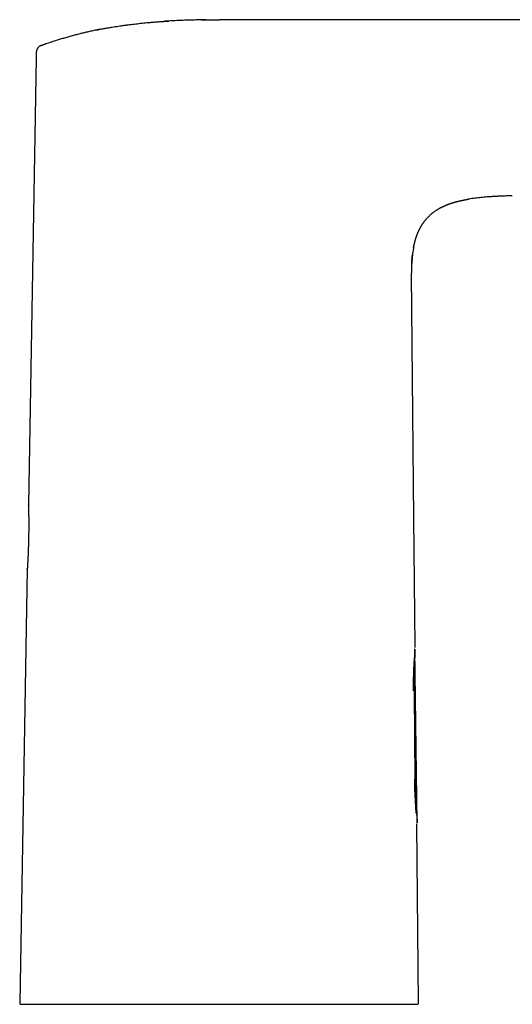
# Model space of a CAD drawing. Header units: millimetres. Extents: x 8 to 616, y 12 to 442.
# Tile 33 of 34: x 452 to 520, y 307 to 442. Entities that reach past the tile are written whole.
import ezdxf

# ---------------------------------------------------------------- set-up
doc = ezdxf.new("R2010")
doc.units = ezdxf.units.MM

msp = doc.modelspace()

# ---------------------------------------------------------------- linework, layer by layer
at = {"color": 7, "linetype": 'Continuous', "lineweight": 30}
for p, q in [((589.73, 442.08), (479.73, 442.08)), ((454.71, 437.63), (454.7, 436.89)), ((455.39, 438.56), (455.39, 438.56)), ((454.7, 436.89), (453.63, 375.75)), ((505.96, 407.28), (505.96, 407.28)), ((506.29, 373.95), (505.96, 407.28)), ((453.63, 375.75), (453.63, 375.75)), ((506.46, 356.43), (506.29, 373.95)), ((453.48, 366.99), (452.44, 307.69)), ((453.48, 366.99), (453.48, 367)), ((506.75, 332.27), (506.44, 356.06)), ((506.46, 356.43), (506.46, 356.43)), ((506.46, 356.43), (506.46, 356.43)), ((506.25, 350.32), (506.25, 350.32)), ((506.31, 350.2), (506.43, 338.12)), ((506.75, 332.27), (506.68, 332.31)), ((506.69, 332.01), (506.69, 332.01)), ((506.93, 307.69), (506.69, 332)), ((506.75, 332.32), (506.75, 332.27)), ((452.44, 307.69), (452.44, 307.68)), ((452.63, 307.48), (452.64, 307.48))]:
    msp.add_line(p, q, dxfattribs=at)
at = {"color": 7, "linetype": 'Continuous', "lineweight": 30, "flags": 128}
for points in [[(506.46, 356.41), (506.46, 356.42), (506.46, 356.43)], [(506.69, 332), (506.69, 332.02), (506.69, 332.02)]]:
    msp.add_lwpolyline(points, dxfattribs=at)
at = {"color": 7, "linetype": 'Continuous', "lineweight": 30}
msp.add_arc((506.73, 307.68), 0.2, 270, 0.5563, dxfattribs=at)
for points, knots in [([(463.52, 440.79), (463.56, 440.8), (463.77, 440.84), (464.13, 440.91), (464.61, 440.99), (465.07, 441.07), (465.5, 441.14), (465.91, 441.2), (466.27, 441.25), (466.58, 441.3), (466.77, 441.32), (466.89, 441.34), (466.94, 441.35), (466.99, 441.35), (467.04, 441.36), (467.09, 441.37), (467.14, 441.37), (467.19, 441.38), (467.37, 441.4), (467.66, 441.44), (468.09, 441.49), (468.52, 441.54), (468.96, 441.59), (469.41, 441.63), (469.86, 441.68), (470.33, 441.72), (470.81, 441.76), (471.3, 441.8), (471.67, 441.82), (471.93, 441.84), (472.06, 441.85), (472.2, 441.86), (472.33, 441.87), (472.46, 441.88), (472.6, 441.88), (472.72, 441.89), (472.8, 441.9), (472.82, 441.9)], [0, 0, 0, 0, 0.013093, 0.066108, 0.118365, 0.169864, 0.214557, 0.258666, 0.302191, 0.330598, 0.358751, 0.364251, 0.369741, 0.375222, 0.380693, 0.386154, 0.391605, 0.397046, 0.402478, 0.447302, 0.492924, 0.539346, 0.58657, 0.634596, 0.683426, 0.733061, 0.78486, 0.83751, 0.891014, 0.905281, 0.919608, 0.933994, 0.948408, 0.960524, 0.976925, 0.99393, 1, 1, 1, 1]), ([(477.88, 442.07), (477.66, 442.07), (477.14, 442.06), (476.33, 442.04), (475.45, 442.02), (474.57, 441.98), (473.7, 441.95), (472.93, 441.9), (472.45, 441.87), (472.26, 441.86)], [0, 0, 0, 0, 0.120439, 0.276552, 0.432625, 0.588639, 0.744578, 0.900425, 1, 1, 1, 1]), ([(477.23, 442.06), (477.3, 442.06), (477.47, 442.07), (477.75, 442.07), (478.1, 442.07), (478.48, 442.08), (478.89, 442.08), (479.31, 442.08), (479.59, 442.08), (479.73, 442.08)], [0, 0, 0, 0, 0.074905, 0.204335, 0.336692, 0.496438, 0.660242, 0.828098, 1, 1, 1, 1]), ([(463.52, 440.79), (463.51, 440.79), (463.3, 440.75), (462.89, 440.66), (462.29, 440.54), (461.69, 440.4), (461.1, 440.26), (460.5, 440.11), (459.91, 439.96), (459.31, 439.79), (458.72, 439.62), (458.13, 439.45), (457.48, 439.25), (456.78, 439.02), (456.06, 438.79), (455.6, 438.63), (455.39, 438.56)], [0, 0, 0, 0, 0.0037711, 0.0764756, 0.1491888, 0.2219179, 0.2946696, 0.3674507, 0.4402657, 0.5131163, 0.5860028, 0.6589237, 0.7318762, 0.8274482, 0.923047, 1, 1, 1, 1]), ([(463, 440.69), (463.05, 440.7), (463.13, 440.71), (463.21, 440.73), (463.24, 440.73)], [0, 0, 0, 0, 0.630105, 1, 1, 1, 1]), ([(455.4, 438.56), (455.38, 438.56), (455.33, 438.54), (455.26, 438.51), (455.19, 438.47), (455.13, 438.43), (455.06, 438.38), (455.01, 438.33), (454.95, 438.27), (454.9, 438.2), (454.86, 438.14), (454.82, 438.07), (454.78, 437.99), (454.76, 437.92), (454.74, 437.84), (454.72, 437.77), (454.71, 437.7), (454.71, 437.65), (454.71, 437.63)], [0, 0, 0, 0, 0.059842, 0.120946, 0.183181, 0.246389, 0.310397, 0.375016, 0.440046, 0.505281, 0.570508, 0.635516, 0.700098, 0.764056, 0.827201, 0.889361, 0.95038, 1, 1, 1, 1]), ([(455.39, 438.56), (455.51, 438.6), (455.7, 438.67), (455.89, 438.73), (455.96, 438.75)], [0, 0, 0, 0, 0.653892, 1, 1, 1, 1]), ([(506.25, 410.94), (506.25, 410.95), (506.25, 410.97), (506.26, 411), (506.27, 411.03), (506.27, 411.06), (506.28, 411.08), (506.28, 411.1), (506.28, 411.12), (506.29, 411.14), (506.29, 411.15), (506.29, 411.17), (506.3, 411.18), (506.3, 411.19), (506.3, 411.21), (506.31, 411.22), (506.31, 411.24), (506.32, 411.27), (506.32, 411.31), (506.33, 411.35), (506.35, 411.41), (506.36, 411.47), (506.38, 411.53), (506.39, 411.59), (506.41, 411.65), (506.42, 411.7), (506.43, 411.75), (506.45, 411.8), (506.46, 411.85), (506.48, 411.9), (506.49, 411.95), (506.5, 411.99), (506.51, 412.02), (506.52, 412.06), (506.53, 412.09), (506.54, 412.13), (506.55, 412.16), (506.56, 412.18), (506.56, 412.2), (506.57, 412.21), (506.57, 412.23), (506.58, 412.25), (506.59, 412.28), (506.6, 412.31), (506.61, 412.35), (506.63, 412.4), (506.65, 412.46), (506.68, 412.53), (506.7, 412.6), (506.73, 412.67), (506.75, 412.73), (506.76, 412.77), (506.78, 412.8), (506.79, 412.83), (506.8, 412.86), (506.81, 412.88), (506.82, 412.91), (506.83, 412.93), (506.83, 412.94), (506.84, 412.96), (506.85, 412.97), (506.86, 412.99), (506.87, 413.02), (506.88, 413.05), (506.9, 413.09), (506.92, 413.13), (506.93, 413.17), (506.95, 413.21), (506.98, 413.26), (507.01, 413.32), (507.04, 413.39), (507.07, 413.46), (507.11, 413.52), (507.14, 413.58), (507.17, 413.64), (507.19, 413.69), (507.22, 413.73), (507.23, 413.76), (507.25, 413.78), (507.26, 413.79), (507.27, 413.81), (507.28, 413.84), (507.3, 413.87), (507.32, 413.91), (507.35, 413.95), (507.38, 414), (507.41, 414.06), (507.46, 414.13), (507.51, 414.2), (507.56, 414.28), (507.62, 414.36), (507.68, 414.44), (507.75, 414.53), (507.82, 414.63), (507.9, 414.72), (507.98, 414.82), (508.07, 414.92), (508.17, 415.03), (508.27, 415.13), (508.37, 415.24), (508.48, 415.34), (508.59, 415.44), (508.69, 415.53), (508.8, 415.62), (508.91, 415.71), (509.04, 415.8), (509.17, 415.9), (509.3, 415.99), (509.43, 416.07), (509.55, 416.15), (509.67, 416.22), (509.76, 416.28), (509.85, 416.32), (509.93, 416.37), (510.01, 416.41), (510.08, 416.45), (510.14, 416.48), (510.2, 416.51), (510.24, 416.53), (510.27, 416.54), (510.29, 416.55), (510.3, 416.56), (510.32, 416.56), (510.33, 416.57), (510.34, 416.57), (510.35, 416.58), (510.37, 416.59), (510.39, 416.6), (510.42, 416.61), (510.45, 416.62), (510.48, 416.64), (510.52, 416.66), (510.58, 416.68), (510.64, 416.71), (510.72, 416.74), (510.8, 416.77), (510.87, 416.8), (510.94, 416.83), (511.02, 416.86), (511.1, 416.89), (511.17, 416.92), (511.24, 416.94), (511.28, 416.95), (511.31, 416.96), (511.33, 416.97), (511.35, 416.98), (511.38, 416.99), (511.41, 417), (511.45, 417.01), (511.5, 417.03), (511.56, 417.05), (511.62, 417.07), (511.69, 417.09), (511.75, 417.11), (511.81, 417.12), (511.88, 417.14), (511.95, 417.16), (512.02, 417.18), (512.1, 417.2), (512.17, 417.22), (512.24, 417.24), (512.31, 417.26), (512.36, 417.27), (512.41, 417.28), (512.45, 417.29), (512.49, 417.3), (512.53, 417.31), (512.56, 417.32), (512.59, 417.33), (512.62, 417.33), (512.65, 417.34), (512.68, 417.35), (512.72, 417.36), (512.76, 417.37), (512.81, 417.37), (512.85, 417.38), (512.9, 417.39), (512.95, 417.4), (513, 417.41), (513.05, 417.42), (513.09, 417.43), (513.12, 417.44), (513.14, 417.44), (513.16, 417.45), (513.18, 417.45), (513.2, 417.45), (513.22, 417.46), (513.24, 417.46), (513.27, 417.47), (513.3, 417.47), (513.34, 417.48), (513.39, 417.49), (513.44, 417.5), (513.51, 417.51), (513.56, 417.52), (513.61, 417.53), (513.65, 417.54), (513.68, 417.54), (513.71, 417.55), (513.73, 417.55), (513.74, 417.55), (513.74, 417.55), (513.74, 417.55)], [0, 0, 0, 0, 0.007424, 0.014219, 0.020384, 0.025922, 0.030832, 0.035117, 0.038781, 0.041482, 0.043719, 0.045503, 0.046862, 0.048142, 0.049415, 0.050759, 0.052183, 0.054781, 0.057865, 0.06217, 0.067164, 0.072847, 0.078473, 0.08403, 0.089301, 0.094287, 0.098993, 0.10342, 0.108919, 0.113938, 0.11849, 0.1226, 0.126561, 0.130542, 0.134544, 0.138568, 0.141218, 0.143579, 0.145281, 0.14667, 0.148393, 0.150466, 0.153358, 0.156738, 0.160606, 0.164964, 0.171924, 0.179062, 0.186264, 0.19354, 0.200899, 0.204364, 0.20785, 0.211358, 0.214867, 0.218019, 0.22068, 0.222739, 0.224363, 0.225683, 0.227271, 0.229196, 0.23214, 0.235634, 0.239671, 0.243836, 0.247897, 0.251855, 0.255709, 0.264063, 0.271883, 0.279169, 0.286206, 0.293308, 0.298558, 0.303845, 0.309163, 0.311947, 0.31416, 0.315801, 0.317141, 0.319966, 0.323311, 0.327179, 0.331519, 0.336161, 0.342681, 0.349712, 0.35726, 0.3651, 0.373443, 0.382293, 0.391658, 0.401541, 0.411756, 0.422478, 0.433708, 0.445448, 0.457931, 0.470377, 0.482539, 0.494415, 0.506002, 0.517302, 0.528314, 0.54247, 0.556126, 0.569285, 0.581954, 0.594144, 0.605866, 0.614358, 0.622599, 0.630568, 0.63803, 0.644929, 0.651271, 0.657064, 0.662315, 0.664033, 0.665687, 0.667262, 0.668662, 0.669868, 0.670884, 0.672105, 0.673797, 0.676074, 0.678866, 0.682173, 0.685992, 0.690224, 0.694404, 0.702994, 0.71109, 0.718698, 0.725826, 0.732482, 0.740283, 0.747906, 0.755383, 0.762716, 0.765859, 0.768529, 0.7707, 0.772508, 0.774798, 0.777718, 0.781268, 0.787318, 0.793617, 0.799833, 0.805971, 0.812033, 0.818024, 0.823947, 0.829808, 0.837092, 0.844249, 0.851015, 0.857345, 0.86324, 0.867822, 0.872103, 0.876084, 0.879759, 0.883051, 0.885979, 0.888049, 0.890631, 0.893726, 0.897286, 0.900964, 0.904694, 0.908475, 0.91231, 0.916815, 0.921394, 0.926047, 0.930383, 0.934111, 0.936615, 0.938744, 0.940498, 0.94192, 0.9435, 0.945271, 0.947338, 0.949911, 0.953033, 0.956705, 0.960929, 0.966316, 0.972397, 0.979173, 0.983341, 0.987074, 0.990346, 0.993187, 0.995955, 0.998339, 1, 1, 1, 1]), ([(519.73, 418.01), (519.52, 418.01), (519.09, 417.99), (518.45, 417.97), (517.81, 417.94), (517.16, 417.9), (516.6, 417.87), (516.1, 417.83), (515.68, 417.79), (515.26, 417.75), (514.85, 417.7), (514.43, 417.65), (514.05, 417.6), (513.81, 417.56), (513.71, 417.55)], [0, 0, 0, 0, 0.106391, 0.212782, 0.319171, 0.425558, 0.531945, 0.601602, 0.671258, 0.740915, 0.81058, 0.880262, 0.949955, 1, 1, 1, 1]), ([(506.27, 411.05), (506.25, 410.96), (506.22, 410.77), (506.17, 410.48), (506.12, 410.16), (506.08, 409.85), (506.05, 409.52), (506.02, 409.16), (505.99, 408.79), (505.98, 408.41), (505.97, 408.04), (505.96, 407.71), (505.96, 407.51), (505.96, 407.43)], [0, 0, 0, 0, 0.072504, 0.159378, 0.246255, 0.333129, 0.419991, 0.523393, 0.626804, 0.73023, 0.83367, 0.937115, 1, 1, 1, 1]), ([(505.99, 408.71), (505.99, 408.72), (505.99, 408.73), (505.99, 408.75), (505.99, 408.77), (506, 408.79), (506, 408.82), (506, 408.84), (506, 408.87), (506, 408.9), (506, 408.92), (506, 408.94), (506, 408.96), (506.01, 408.98), (506.01, 408.99), (506.01, 409.02), (506.01, 409.04), (506.01, 409.06), (506.01, 409.09), (506.02, 409.13), (506.02, 409.17), (506.02, 409.21), (506.03, 409.26), (506.03, 409.31), (506.04, 409.37), (506.04, 409.42), (506.05, 409.48), (506.05, 409.54), (506.06, 409.59), (506.06, 409.64), (506.06, 409.68), (506.07, 409.71), (506.07, 409.74), (506.07, 409.77), (506.08, 409.79), (506.08, 409.81), (506.08, 409.82), (506.08, 409.84), (506.08, 409.85), (506.09, 409.86), (506.09, 409.88), (506.09, 409.89), (506.09, 409.9), (506.09, 409.91), (506.09, 409.92), (506.09, 409.92)], [0, 0, 0, 0, 0.055421, 0.106632, 0.15368, 0.196622, 0.235539, 0.270536, 0.301758, 0.329414, 0.353802, 0.362216, 0.370564, 0.379235, 0.388578, 0.398877, 0.410344, 0.423134, 0.43736, 0.457792, 0.480837, 0.506584, 0.535101, 0.566438, 0.600637, 0.637097, 0.674701, 0.708726, 0.739195, 0.766144, 0.789632, 0.808771, 0.825023, 0.83861, 0.84743, 0.855993, 0.864811, 0.874295, 0.884775, 0.896497, 0.90964, 0.924328, 0.946466, 0.971656, 1, 1, 1, 1]), ([(505.96, 407.31), (505.96, 407.31), (505.96, 407.31), (505.96, 407.31), (505.96, 407.32), (505.96, 407.32), (505.96, 407.33), (505.96, 407.33), (505.96, 407.34), (505.96, 407.34), (505.96, 407.34), (505.96, 407.35), (505.96, 407.35), (505.96, 407.35), (505.96, 407.35), (505.96, 407.35), (505.96, 407.36), (505.96, 407.36), (505.96, 407.36), (505.96, 407.37), (505.96, 407.37), (505.96, 407.38), (505.96, 407.38), (505.96, 407.39), (505.96, 407.4), (505.96, 407.4), (505.96, 407.41), (505.96, 407.42), (505.96, 407.42), (505.96, 407.43), (505.96, 407.43)], [0, 0, 0, 0, 0.008055, 0.081642, 0.146643, 0.203071, 0.250944, 0.290293, 0.32118, 0.338865, 0.351979, 0.36083, 0.363956, 0.365311, 0.366602, 0.367896, 0.369264, 0.372433, 0.381406, 0.394658, 0.412487, 0.443572, 0.483127, 0.53121, 0.587854, 0.653079, 0.726897, 0.809319, 0.900351, 1, 1, 1, 1]), ([(453.63, 375.7), (453.63, 375.7), (453.63, 375.69), (453.63, 375.67), (453.63, 375.65), (453.63, 375.62), (453.63, 375.6), (453.64, 375.57), (453.64, 375.54), (453.64, 375.52), (453.64, 375.48), (453.64, 375.42), (453.64, 375.35), (453.64, 375.26), (453.65, 375.17), (453.65, 375.09), (453.65, 375.01), (453.65, 374.92), (453.65, 374.82), (453.66, 374.72), (453.66, 374.62), (453.66, 374.54), (453.66, 374.46), (453.66, 374.4), (453.66, 374.33), (453.66, 374.27), (453.66, 374.22), (453.67, 374.16), (453.67, 374.1), (453.67, 374.03), (453.67, 373.96), (453.67, 373.88), (453.67, 373.8), (453.67, 373.73), (453.67, 373.65), (453.67, 373.54), (453.67, 373.41), (453.67, 373.26), (453.67, 373.1), (453.67, 372.95), (453.67, 372.79), (453.67, 372.63), (453.67, 372.47), (453.67, 372.3), (453.67, 372.14), (453.67, 371.97), (453.66, 371.81), (453.66, 371.65), (453.66, 371.48), (453.66, 371.31), (453.65, 371.15), (453.65, 370.98), (453.65, 370.81), (453.64, 370.65), (453.64, 370.48), (453.63, 370.32), (453.63, 370.16), (453.62, 370), (453.62, 369.85), (453.61, 369.69), (453.61, 369.54), (453.6, 369.38), (453.59, 369.25), (453.59, 369.14), (453.59, 369.06), (453.58, 368.97), (453.58, 368.88), (453.58, 368.8), (453.57, 368.71), (453.57, 368.63), (453.56, 368.56), (453.56, 368.49), (453.56, 368.43), (453.55, 368.37), (453.55, 368.32), (453.55, 368.28), (453.55, 368.24), (453.55, 368.2), (453.54, 368.16), (453.54, 368.11), (453.54, 368.06), (453.53, 368), (453.53, 367.94), (453.53, 367.87), (453.52, 367.81), (453.52, 367.75), (453.52, 367.69), (453.51, 367.62), (453.51, 367.55), (453.51, 367.5), (453.51, 367.46), (453.5, 367.43), (453.5, 367.4), (453.5, 367.37), (453.5, 367.34), (453.5, 367.31), (453.49, 367.27), (453.49, 367.24), (453.49, 367.21), (453.49, 367.18), (453.49, 367.14), (453.48, 367.11), (453.48, 367.09), (453.48, 367.07), (453.48, 367.06), (453.48, 367.05)], [0, 0, 0, 0, 0.0080954, 0.0170173, 0.02547, 0.0334538, 0.0416949, 0.0493693, 0.0564773, 0.0630189, 0.0689945, 0.0850906, 0.1011901, 0.1172919, 0.1333942, 0.1454222, 0.1576284, 0.1700974, 0.1828276, 0.1958178, 0.209067, 0.2179381, 0.2262313, 0.2339232, 0.2410143, 0.2475062, 0.2534001, 0.2586973, 0.2651437, 0.2722056, 0.2798865, 0.288187, 0.2951435, 0.3024826, 0.3102042, 0.3181318, 0.332162, 0.3460253, 0.3597202, 0.3732454, 0.3868503, 0.4004154, 0.4139791, 0.4275401, 0.4410974, 0.4544083, 0.4677135, 0.4810127, 0.4943069, 0.5078397, 0.5213756, 0.5349146, 0.548456, 0.5620008, 0.5753075, 0.5886179, 0.601931, 0.6152452, 0.6288021, 0.6423591, 0.6559154, 0.669612, 0.6836826, 0.6917453, 0.6999272, 0.7082284, 0.7166493, 0.7251902, 0.7338329, 0.7421346, 0.7498911, 0.7571212, 0.7638249, 0.7700021, 0.7756524, 0.7797395, 0.783959, 0.7885024, 0.7933692, 0.7985592, 0.8056476, 0.8132606, 0.8213979, 0.8299813, 0.8384897, 0.8468269, 0.8549936, 0.8668064, 0.8782464, 0.8893148, 0.8944045, 0.8994446, 0.9049376, 0.911054, 0.9177943, 0.9244637, 0.9316499, 0.9393535, 0.9475756, 0.9563174, 0.9655803, 0.9753661, 0.9847977, 0.9946728, 1, 1, 1, 1]), ([(453.63, 375.75), (453.63, 375.75), (453.63, 375.75), (453.63, 375.73), (453.63, 375.71), (453.63, 375.71)], [0, 0, 0, 0, 0.398916, 0.797797, 1, 1, 1, 1]), ([(453.63, 375.71), (453.63, 375.71), (453.63, 375.73), (453.63, 375.75), (453.63, 375.75), (453.63, 375.75)], [0, 0, 0, 0, 0.246759, 0.734488, 1, 1, 1, 1]), ([(453.48, 367.05), (453.48, 367.04), (453.48, 367.02), (453.48, 367), (453.48, 366.99), (453.48, 366.99)], [0, 0, 0, 0, 0.289305, 0.644138, 1, 1, 1, 1]), ([(453.48, 366.99), (453.48, 366.99), (453.48, 367), (453.48, 367.02), (453.48, 367.04), (453.48, 367.05)], [0, 0, 0, 0, 0.355097, 0.710155, 1, 1, 1, 1]), ([(506.44, 356.04), (506.44, 356.04), (506.44, 356.03), (506.43, 356), (506.43, 355.96), (506.43, 355.91), (506.43, 355.86), (506.43, 355.81), (506.43, 355.75), (506.43, 355.69), (506.42, 355.62), (506.42, 355.55), (506.42, 355.48), (506.42, 355.4), (506.41, 355.32), (506.41, 355.23), (506.41, 355.14), (506.4, 355.04), (506.4, 354.94), (506.4, 354.84), (506.39, 354.73), (506.39, 354.62), (506.38, 354.51), (506.38, 354.39), (506.38, 354.26), (506.37, 354.12), (506.37, 353.97), (506.36, 353.81), (506.35, 353.66), (506.35, 353.52), (506.35, 353.38), (506.34, 353.24), (506.34, 353.1), (506.33, 352.95), (506.33, 352.81), (506.33, 352.66), (506.32, 352.51), (506.32, 352.36), (506.32, 352.21), (506.31, 352.05), (506.31, 351.89), (506.31, 351.73), (506.31, 351.57), (506.31, 351.39), (506.31, 351.21), (506.3, 351.01), (506.3, 350.81), (506.3, 350.61), (506.31, 350.4), (506.31, 350.27), (506.31, 350.2)], [0, 0, 0, 0, 0.006324, 0.026678, 0.047036, 0.06739, 0.087897, 0.108407, 0.128913, 0.148621, 0.168333, 0.188041, 0.207891, 0.227744, 0.247593, 0.267884, 0.28818, 0.308471, 0.328912, 0.349358, 0.3698, 0.38932, 0.408844, 0.428364, 0.452187, 0.47603, 0.49988, 0.523723, 0.547547, 0.567757, 0.587971, 0.608181, 0.628036, 0.647894, 0.667749, 0.687736, 0.707727, 0.727714, 0.748114, 0.768519, 0.788919, 0.80946, 0.830004, 0.850544, 0.875328, 0.900119, 0.924903, 0.949933, 0.97497, 1, 1, 1, 1]), ([(506.45, 356.38), (506.45, 356.38), (506.45, 356.39), (506.46, 356.4), (506.46, 356.41), (506.46, 356.41), (506.46, 356.42), (506.46, 356.42), (506.46, 356.42), (506.46, 356.42)], [0, 0, 0, 0, 0.081615, 0.28256, 0.449975, 0.605524, 0.749482, 0.882187, 1, 1, 1, 1]), ([(506.45, 356.26), (506.45, 356.28), (506.45, 356.32), (506.45, 356.36), (506.45, 356.38), (506.45, 356.39)], [0, 0, 0, 0, 0.281866, 0.712512, 1, 1, 1, 1]), ([(506.46, 356.42), (506.46, 356.42), (506.46, 356.42), (506.46, 356.42), (506.46, 356.42)], [0, 0, 0, 0, 0.429784, 1, 1, 1, 1]), ([(506.25, 350.32), (506.25, 350.39), (506.25, 350.53), (506.24, 350.74), (506.24, 350.94), (506.25, 351.15), (506.25, 351.36), (506.25, 351.56), (506.25, 351.76), (506.25, 351.95), (506.26, 352.14), (506.26, 352.33), (506.27, 352.52), (506.27, 352.71), (506.28, 352.9), (506.29, 353.09), (506.29, 353.28), (506.3, 353.46), (506.31, 353.64), (506.32, 353.81), (506.32, 353.97), (506.33, 354.13), (506.34, 354.28), (506.35, 354.43), (506.36, 354.58), (506.36, 354.73), (506.37, 354.84), (506.37, 354.89), (506.37, 354.9)], [0, 0, 0, 0, 0.040317, 0.08068, 0.121115, 0.161645, 0.202293, 0.243046, 0.28154, 0.320073, 0.358622, 0.397158, 0.43566, 0.476456, 0.517223, 0.557971, 0.598712, 0.639456, 0.68021, 0.718633, 0.75704, 0.795421, 0.833766, 0.872066, 0.912644, 0.953191, 0.993698, 1, 1, 1, 1]), ([(506.6, 333.6), (506.6, 333.63), (506.59, 333.72), (506.59, 333.85), (506.58, 334), (506.57, 334.16), (506.56, 334.33), (506.55, 334.51), (506.54, 334.68), (506.53, 334.87), (506.51, 335.05), (506.51, 335.23), (506.5, 335.41), (506.49, 335.6), (506.48, 335.79), (506.47, 335.98), (506.46, 336.18), (506.45, 336.39), (506.44, 336.6), (506.43, 336.81), (506.43, 337.02), (506.42, 337.23), (506.42, 337.44), (506.41, 337.64), (506.41, 337.85), (506.4, 338.05), (506.4, 338.18), (506.4, 338.25)], [0, 0, 0, 0, 0.031379, 0.070428, 0.10951, 0.150982, 0.192468, 0.233971, 0.275493, 0.317038, 0.358609, 0.397828, 0.437073, 0.476347, 0.515654, 0.55499, 0.596728, 0.638469, 0.680228, 0.722055, 0.763992, 0.805935, 0.845301, 0.884336, 0.923061, 0.96158, 1, 1, 1, 1]), ([(506.43, 338.12), (506.44, 338.05), (506.44, 337.91), (506.44, 337.7), (506.44, 337.49), (506.45, 337.28), (506.46, 337.07), (506.46, 336.86), (506.47, 336.65), (506.48, 336.45), (506.49, 336.25), (506.5, 336.06), (506.5, 335.87), (506.51, 335.69), (506.52, 335.51), (506.53, 335.32), (506.55, 335.14), (506.56, 334.97), (506.57, 334.79), (506.58, 334.63), (506.59, 334.47), (506.6, 334.32), (506.61, 334.17), (506.62, 334.03), (506.63, 333.89), (506.64, 333.75), (506.65, 333.62), (506.66, 333.49), (506.67, 333.37), (506.68, 333.26), (506.69, 333.15), (506.7, 333.05), (506.7, 332.96), (506.71, 332.88), (506.72, 332.8), (506.72, 332.72), (506.73, 332.65), (506.73, 332.59), (506.73, 332.53), (506.74, 332.48), (506.74, 332.44), (506.74, 332.4), (506.74, 332.37), (506.75, 332.34), (506.75, 332.33), (506.75, 332.32), (506.75, 332.32)], [0, 0, 0, 0, 0.023908, 0.047831, 0.071754, 0.095662, 0.120053, 0.14446, 0.168866, 0.193257, 0.216009, 0.238781, 0.26156, 0.284331, 0.307083, 0.330526, 0.353991, 0.377463, 0.400927, 0.424369, 0.446628, 0.468906, 0.49119, 0.513467, 0.535724, 0.558679, 0.581657, 0.604641, 0.627618, 0.650573, 0.672038, 0.693522, 0.715012, 0.736495, 0.75796, 0.780073, 0.802207, 0.824347, 0.846482, 0.868596, 0.890475, 0.91238, 0.934297, 0.956215, 0.97812, 1, 1, 1, 1]), ([(506.69, 332), (506.69, 332.01), (506.69, 332.01), (506.69, 332.03), (506.69, 332.07), (506.69, 332.12), (506.69, 332.15), (506.69, 332.16)], [0, 0, 0, 0, 0.1630936, 0.3991835, 0.6360388, 0.8742769, 1, 1, 1, 1]), ([(452.44, 307.69), (452.44, 307.68), (452.44, 307.66), (452.45, 307.63), (452.45, 307.62), (452.46, 307.61), (452.46, 307.59), (452.47, 307.57), (452.49, 307.55), (452.5, 307.54), (452.52, 307.53), (452.52, 307.52), (452.53, 307.52), (452.54, 307.51), (452.54, 307.51), (452.55, 307.51), (452.56, 307.5), (452.57, 307.5), (452.58, 307.49), (452.59, 307.49), (452.6, 307.49), (452.6, 307.49), (452.61, 307.49), (452.62, 307.48), (452.63, 307.48), (452.63, 307.48)], [0, 0, 0, 0, 0.053886, 0.096861, 0.118547, 0.137516, 0.157646, 0.201386, 0.249346, 0.291142, 0.315078, 0.332634, 0.34417, 0.354411, 0.365457, 0.377849, 0.408041, 0.446898, 0.495261, 0.553558, 0.622033, 0.700834, 0.790055, 0.889762, 1, 1, 1, 1]), ([(452.64, 307.48), (452.64, 307.48), (452.64, 307.48), (452.64, 307.48), (452.64, 307.48), (452.64, 307.48), (452.65, 307.48), (452.65, 307.48), (452.65, 307.48), (452.65, 307.48), (452.65, 307.48), (452.66, 307.48), (452.66, 307.48), (452.66, 307.48), (452.66, 307.48), (452.66, 307.48), (452.66, 307.48), (452.67, 307.48), (452.68, 307.48), (452.69, 307.48), (452.7, 307.48), (452.71, 307.48), (452.72, 307.48), (452.73, 307.48), (452.74, 307.48), (452.74, 307.48), (452.75, 307.48), (452.75, 307.48), (452.76, 307.48), (452.77, 307.48), (452.79, 307.48), (452.81, 307.48), (452.84, 307.48), (452.87, 307.48), (452.9, 307.48), (452.94, 307.48), (452.98, 307.48), (453.02, 307.48), (453.07, 307.48), (453.12, 307.48), (453.17, 307.48), (453.22, 307.48), (453.25, 307.48), (453.27, 307.48), (453.27, 307.48), (453.28, 307.48), (453.29, 307.48), (453.3, 307.48), (453.31, 307.48), (453.34, 307.48), (453.38, 307.48), (453.45, 307.48), (453.52, 307.48), (453.6, 307.48), (453.66, 307.48), (453.72, 307.48), (453.77, 307.48), (453.81, 307.48), (453.86, 307.48), (453.91, 307.48), (453.96, 307.48), (454.04, 307.48), (454.13, 307.48), (454.24, 307.48), (454.35, 307.48), (454.47, 307.48), (454.58, 307.48), (454.67, 307.48), (454.73, 307.48), (454.76, 307.48), (454.79, 307.48), (454.82, 307.48), (454.85, 307.48), (454.91, 307.48), (455.02, 307.48), (455.16, 307.48), (455.31, 307.48), (455.46, 307.48), (455.6, 307.48), (455.73, 307.48), (455.84, 307.48), (455.96, 307.48), (456.07, 307.48), (456.19, 307.48), (456.33, 307.48), (456.5, 307.48), (456.7, 307.48), (456.91, 307.48), (457.12, 307.48), (457.31, 307.48), (457.49, 307.48), (457.66, 307.48), (457.79, 307.48), (457.88, 307.48), (457.94, 307.48), (457.99, 307.48), (458.05, 307.48), (458.11, 307.48), (458.17, 307.48), (458.29, 307.48), (458.47, 307.48), (458.73, 307.48), (458.99, 307.48), (459.26, 307.48), (459.54, 307.48), (459.82, 307.48), (460.11, 307.48), (460.41, 307.48), (460.71, 307.48), (461.02, 307.48), (461.34, 307.48), (461.67, 307.48), (461.99, 307.48), (462.3, 307.48), (462.6, 307.48), (462.8, 307.48), (462.92, 307.48), (462.95, 307.48), (462.99, 307.48), (463.03, 307.48), (463.06, 307.48), (463.19, 307.48), (463.42, 307.48), (463.74, 307.48), (464.06, 307.48), (464.4, 307.48), (464.68, 307.48), (464.91, 307.48), (465.08, 307.48), (465.25, 307.48), (465.42, 307.48), (465.6, 307.48), (465.77, 307.48), (465.93, 307.48), (466.14, 307.48), (466.41, 307.48), (466.74, 307.48), (467.07, 307.48), (467.4, 307.48), (467.72, 307.48), (468.02, 307.48), (468.23, 307.48), (468.35, 307.48), (468.38, 307.48), (468.42, 307.48), (468.46, 307.48), (468.49, 307.48), (468.67, 307.48), (468.99, 307.48), (469.46, 307.48), (469.93, 307.48), (470.41, 307.48), (470.9, 307.48), (471.39, 307.48), (471.9, 307.48), (472.43, 307.48), (472.96, 307.48), (473.36, 307.48), (473.62, 307.48), (473.74, 307.48), (473.86, 307.48), (473.98, 307.48), (474.1, 307.48), (474.26, 307.48), (474.46, 307.48), (474.76, 307.48), (475.1, 307.48), (475.48, 307.48), (475.87, 307.48), (476.16, 307.48), (476.36, 307.48), (476.44, 307.48), (476.53, 307.48), (476.62, 307.48), (476.71, 307.48), (476.8, 307.48), (476.89, 307.48), (477.02, 307.48), (477.21, 307.48), (477.48, 307.48), (477.76, 307.48), (478.06, 307.48), (478.37, 307.48), (478.69, 307.48), (479.02, 307.48), (479.35, 307.48), (479.57, 307.48), (479.69, 307.48)], [0, 0, 0, 0, 0.00635, 0.012538, 0.018565, 0.02443, 0.030134, 0.035677, 0.041058, 0.046278, 0.051264, 0.056094, 0.060215, 0.06101, 0.061801, 0.062587, 0.06355, 0.071718, 0.079729, 0.088644, 0.097358, 0.10587, 0.114181, 0.116581, 0.118964, 0.12133, 0.123678, 0.126085, 0.128755, 0.135003, 0.141185, 0.15019, 0.159054, 0.167777, 0.17636, 0.184802, 0.193627, 0.202683, 0.211871, 0.220948, 0.229915, 0.235774, 0.241585, 0.242883, 0.244179, 0.245473, 0.246764, 0.248052, 0.249339, 0.250623, 0.258995, 0.26722, 0.275299, 0.283233, 0.291023, 0.295333, 0.299599, 0.30382, 0.307998, 0.312132, 0.316623, 0.321243, 0.329236, 0.337114, 0.34488, 0.352537, 0.359187, 0.365757, 0.367465, 0.369167, 0.370864, 0.372556, 0.374243, 0.375925, 0.382994, 0.390038, 0.397061, 0.404066, 0.411058, 0.41563, 0.420199, 0.424766, 0.429333, 0.433899, 0.438466, 0.445592, 0.452674, 0.459716, 0.466722, 0.473698, 0.478796, 0.483882, 0.488958, 0.490665, 0.492371, 0.494076, 0.49578, 0.497484, 0.499187, 0.500889, 0.508032, 0.515251, 0.522548, 0.52993, 0.537399, 0.544825, 0.552342, 0.559956, 0.567669, 0.575484, 0.583406, 0.591436, 0.599577, 0.606836, 0.614186, 0.620729, 0.621592, 0.622455, 0.62332, 0.624186, 0.625053, 0.625922, 0.633378, 0.640942, 0.648615, 0.6564, 0.664296, 0.668215, 0.672162, 0.676136, 0.680138, 0.684168, 0.688225, 0.691828, 0.69544, 0.702769, 0.71024, 0.717854, 0.725611, 0.732557, 0.739613, 0.745916, 0.746747, 0.747581, 0.748415, 0.749252, 0.750089, 0.750929, 0.761251, 0.771734, 0.782379, 0.793186, 0.804156, 0.81529, 0.826588, 0.838358, 0.850303, 0.862422, 0.865111, 0.86781, 0.870516, 0.873231, 0.875875, 0.87824, 0.883867, 0.889568, 0.897946, 0.90648, 0.915169, 0.924015, 0.925981, 0.927956, 0.929938, 0.931928, 0.933925, 0.93593, 0.937895, 0.939594, 0.945012, 0.950552, 0.957127, 0.963866, 0.970767, 0.977831, 0.985057, 0.992447, 1, 1, 1, 1]), ([(479.69, 307.48), (479.7, 307.48), (479.74, 307.48), (479.78, 307.48), (479.79, 307.48)], [0, 0, 0, 0, 0.5000001, 1, 1, 1, 1]), ([(479.79, 307.48), (479.98, 307.48), (480.34, 307.48), (480.88, 307.48), (481.41, 307.48), (481.93, 307.48), (482.44, 307.48), (482.95, 307.48), (483.45, 307.48), (483.95, 307.48), (484.44, 307.48), (484.81, 307.48), (485.04, 307.48), (485.14, 307.48), (485.25, 307.48), (485.35, 307.48), (485.47, 307.48), (485.73, 307.48), (486.15, 307.48), (486.71, 307.48), (487.28, 307.48), (487.84, 307.48), (488.39, 307.48), (488.88, 307.48), (489.33, 307.48), (489.72, 307.48), (490.15, 307.48), (490.46, 307.48), (490.67, 307.48), (490.72, 307.48), (490.78, 307.48), (490.84, 307.48), (490.89, 307.48), (490.95, 307.48), (491.11, 307.48), (491.37, 307.48), (491.73, 307.48), (492.08, 307.48), (492.43, 307.48), (492.72, 307.48), (492.96, 307.48), (493.14, 307.48), (493.33, 307.48), (493.51, 307.48), (493.7, 307.48), (493.89, 307.48), (494.14, 307.48), (494.43, 307.48), (494.77, 307.48), (495.1, 307.48), (495.41, 307.48), (495.71, 307.48), (495.91, 307.48), (496.04, 307.48), (496.09, 307.48), (496.15, 307.48), (496.2, 307.48), (496.25, 307.48), (496.31, 307.48), (496.36, 307.48), (496.51, 307.48), (496.76, 307.48), (497.1, 307.48), (497.44, 307.48), (497.77, 307.48), (498.09, 307.48), (498.4, 307.48), (498.7, 307.48), (499, 307.48), (499.3, 307.48), (499.58, 307.48), (499.87, 307.48), (500.14, 307.48), (500.4, 307.48), (500.64, 307.48), (500.81, 307.48), (500.93, 307.48), (500.99, 307.48), (501.04, 307.48), (501.1, 307.48), (501.16, 307.48), (501.28, 307.48), (501.46, 307.48), (501.69, 307.48), (501.92, 307.48), (502.14, 307.48), (502.36, 307.48), (502.57, 307.48), (502.77, 307.48), (502.97, 307.48), (503.17, 307.48), (503.36, 307.48), (503.54, 307.48), (503.72, 307.48), (503.89, 307.48), (504.07, 307.48), (504.24, 307.48), (504.36, 307.48), (504.45, 307.48), (504.5, 307.48), (504.55, 307.48), (504.6, 307.48), (504.68, 307.48), (504.79, 307.48), (504.93, 307.48), (505.06, 307.48), (505.19, 307.48), (505.29, 307.48), (505.37, 307.48), (505.44, 307.48), (505.5, 307.48), (505.56, 307.48), (505.62, 307.48), (505.67, 307.48), (505.73, 307.48), (505.8, 307.48), (505.88, 307.48), (505.95, 307.48), (506.02, 307.48), (506.08, 307.48), (506.12, 307.48), (506.15, 307.48), (506.16, 307.48), (506.17, 307.48), (506.18, 307.48), (506.19, 307.48), (506.2, 307.48), (506.21, 307.48), (506.23, 307.48), (506.27, 307.48), (506.32, 307.48), (506.37, 307.48), (506.41, 307.48), (506.45, 307.48), (506.48, 307.48), (506.49, 307.48), (506.5, 307.48), (506.51, 307.48), (506.52, 307.48), (506.52, 307.48), (506.53, 307.48), (506.54, 307.48), (506.56, 307.48), (506.58, 307.48), (506.6, 307.48), (506.62, 307.48), (506.64, 307.48), (506.66, 307.48), (506.66, 307.48), (506.67, 307.48), (506.67, 307.48), (506.67, 307.48), (506.68, 307.48), (506.68, 307.48), (506.69, 307.48), (506.69, 307.48), (506.7, 307.48), (506.7, 307.48), (506.71, 307.48), (506.72, 307.48), (506.72, 307.48), (506.72, 307.48), (506.73, 307.48), (506.73, 307.48), (506.73, 307.48), (506.73, 307.48), (506.73, 307.48), (506.73, 307.48), (506.73, 307.48), (506.73, 307.48), (506.73, 307.48), (506.73, 307.48), (506.73, 307.48), (506.73, 307.48), (506.73, 307.48), (506.73, 307.48), (506.73, 307.48), (506.73, 307.48), (506.73, 307.48), (506.73, 307.48), (506.73, 307.48), (506.73, 307.48), (506.73, 307.48), (506.73, 307.48), (506.73, 307.48), (506.73, 307.48), (506.73, 307.48)], [0, 0, 0, 0, 0.012106, 0.024039, 0.035798, 0.047384, 0.058798, 0.07004, 0.08111, 0.092297, 0.103305, 0.114133, 0.116491, 0.118841, 0.121182, 0.123514, 0.125914, 0.128587, 0.141104, 0.153897, 0.166551, 0.179067, 0.191446, 0.20369, 0.212584, 0.221406, 0.230158, 0.241602, 0.242879, 0.244155, 0.245429, 0.246701, 0.247972, 0.249242, 0.25051, 0.258811, 0.266994, 0.275058, 0.283005, 0.290834, 0.295178, 0.299485, 0.303755, 0.307989, 0.312188, 0.316689, 0.3213, 0.329293, 0.337189, 0.344989, 0.352694, 0.359397, 0.366029, 0.367324, 0.368615, 0.369904, 0.371191, 0.372474, 0.373755, 0.375033, 0.376309, 0.384718, 0.393038, 0.401272, 0.409423, 0.417493, 0.425342, 0.433119, 0.440825, 0.448462, 0.456035, 0.463545, 0.470996, 0.47839, 0.484852, 0.491275, 0.492951, 0.494625, 0.496296, 0.497964, 0.49963, 0.501294, 0.508334, 0.515362, 0.522379, 0.529391, 0.536401, 0.543287, 0.550178, 0.557078, 0.563989, 0.57105, 0.578088, 0.585106, 0.592108, 0.599099, 0.60678, 0.614456, 0.616869, 0.619281, 0.621695, 0.624108, 0.626522, 0.634022, 0.641615, 0.649305, 0.657095, 0.664991, 0.669469, 0.673983, 0.678532, 0.683117, 0.687739, 0.692037, 0.696219, 0.703625, 0.711144, 0.718777, 0.726526, 0.733443, 0.740452, 0.74184, 0.743232, 0.744627, 0.746026, 0.747428, 0.748834, 0.750244, 0.751657, 0.760001, 0.768466, 0.777053, 0.785762, 0.794595, 0.800097, 0.805647, 0.807108, 0.808573, 0.810041, 0.811512, 0.812986, 0.814374, 0.821426, 0.828614, 0.836945, 0.845453, 0.854136, 0.862996, 0.865251, 0.867517, 0.869795, 0.872084, 0.874384, 0.876511, 0.878397, 0.883688, 0.889129, 0.895611, 0.902294, 0.909179, 0.916264, 0.923551, 0.928139, 0.932805, 0.93373, 0.934658, 0.935589, 0.936524, 0.937461, 0.938254, 0.938957, 0.939667, 0.943149, 0.946795, 0.950604, 0.954392, 0.95833, 0.962417, 0.966653, 0.968929, 0.970906, 0.972883, 0.97486, 0.976838, 0.978815, 1, 1, 1, 1])]:
    msp.add_open_spline(points, degree=3, knots=knots, dxfattribs=at)

doc.saveas('drawing.dxf')
